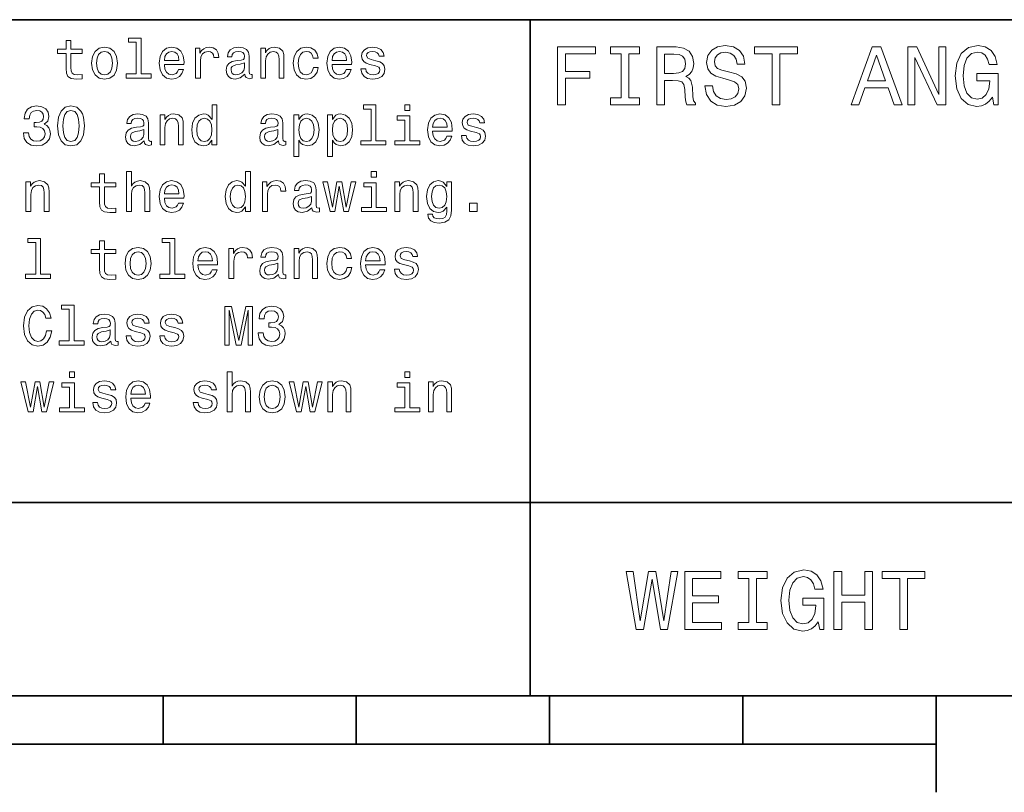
# Model space of a CAD drawing. Extents: x 0 to 420, y 0 to 297.
# Tile 13 of 30: x 263 to 314, y 5 to 45. Entities that reach past the tile are written whole.
import ezdxf

# ---------------------------------------------------------------- set-up
doc = ezdxf.new("R2010")
doc.units = 0

msp = doc.modelspace()

# ---------------------------------------------------------------- linework, layer by layer
at = {"color": 7, "lineweight": 35}
for p, q in [((220, 45), (410, 45)), ((289, 10), (289, 45)), ((220, 20), (410, 20)), ((10, 10), (410, 10)), ((220, 10), (410, 10)), ((270, 10), (270, 7.5)), ((280, 10), (280, 7.5)), ((290, 10), (290, 7.5)), ((300, 10), (300, 7.5)), ((310, 10), (310, 5)), ((110, 7.5), (310, 7.5))]:
    msp.add_line(p, q, dxfattribs=at)
at = {"color": 7, "lineweight": 13}
for points in [[(264.982727, 43.254322), (264.982727, 42.479107), (265, 42.228386), (265.080688, 42.055477), (265.242065, 41.954613), (265.515869, 41.920029), (265.815582, 41.934441), (265.815582, 42.153458), (265.596558, 42.136169), (265.397705, 42.159222), (265.291077, 42.23127), (265.244965, 42.352306), (265.236328, 42.522335), (265.236328, 43.254322), (265.815582, 43.254322), (265.815582, 43.470463), (265.236328, 43.470463), (265.236328, 43.922913), (264.982727, 43.922913), (264.982727, 43.470463), (264.544678, 43.470463), (264.544678, 43.254322)], [(268.61673, 43.830692), (268.61673, 42.188042), (268.095093, 42.188042), (268.095093, 41.974785), (269.389069, 41.974785), (269.389069, 42.188042), (268.870331, 42.188042), (268.870331, 44.043949), (268.219025, 44.043949), (268.219025, 43.830692)], [(266.302612, 42.74712), (266.348694, 42.395535), (266.481262, 42.136169), (266.69165, 41.974785), (266.97406, 41.920029), (267.253601, 41.974785), (267.463989, 42.133286), (267.596558, 42.392651), (267.645538, 42.74712), (267.596558, 43.098705), (267.463989, 43.36095), (267.253601, 43.519455), (266.97406, 43.577091), (266.69165, 43.519455), (266.481262, 43.35807), (266.348694, 43.098705)], [(266.561951, 42.75), (266.587891, 43.009369), (266.668579, 43.196686), (266.798279, 43.311962), (266.97406, 43.352306), (267.146973, 43.311962), (267.276672, 43.19957), (267.357361, 43.009369), (267.386169, 42.75), (267.357361, 42.487755), (267.276672, 42.29755), (267.146973, 42.182278), (266.97406, 42.144814), (266.798279, 42.182278), (266.668579, 42.29755), (266.587891, 42.487755)], [(270.069183, 42.675072), (271.083588, 42.675072), (271.086456, 42.793228), (271.040344, 43.124641), (270.913544, 43.372478), (270.711823, 43.522335), (270.443817, 43.577091), (270.18158, 43.519455), (269.979828, 43.35807), (269.850159, 43.095821), (269.804047, 42.75), (269.84726, 42.395535), (269.976959, 42.136169), (270.175812, 41.974785), (270.435181, 41.920029), (270.659943, 41.957493), (270.844391, 42.055477), (270.979828, 42.211098), (271.057648, 42.418591), (270.806915, 42.418591), (270.755066, 42.303314), (270.680115, 42.216858), (270.466858, 42.147694), (270.302612, 42.179398), (270.17868, 42.280262), (270.097992, 42.444527), (270.069183, 42.666428)], [(270.069183, 42.888329), (270.100861, 43.087177), (270.17868, 43.23415), (270.296844, 43.323486), (270.452454, 43.355186), (270.605194, 43.323486), (270.723358, 43.23415), (270.79541, 43.087177), (270.82135, 42.888329)], [(271.677246, 41.974785), (271.930847, 41.974785), (271.930847, 42.859512), (271.956787, 43.072769), (272.034607, 43.225506), (272.161377, 43.317726), (272.331421, 43.349426), (272.458221, 43.32925), (272.553314, 43.271614), (272.610962, 43.173634), (272.631134, 43.041069), (272.887634, 43.041069), (272.853027, 43.274498), (272.757935, 43.441643), (272.599426, 43.542507), (272.383301, 43.577091), (272.236328, 43.554035), (272.109528, 43.496399), (271.997131, 43.398415), (271.907776, 43.26585), (271.907776, 43.522335), (271.677246, 43.522335)], [(274.236328, 42.176514), (274.236328, 42.16787), (274.250732, 42.069885), (274.293945, 42.000721), (274.475525, 41.945965), (274.61673, 41.969021), (274.61673, 42.164986), (274.556213, 42.156342), (274.475525, 42.193806), (274.461121, 42.309078), (274.461121, 43.110233), (274.426514, 43.314842), (274.325653, 43.458935), (274.149872, 43.545391), (273.902039, 43.577091), (273.659943, 43.542507), (273.481262, 43.444527), (273.368896, 43.291786), (273.331421, 43.090057), (273.331421, 43.072769), (273.559082, 43.072769), (273.579254, 43.193806), (273.64267, 43.280262), (273.746399, 43.332134), (273.893372, 43.352306), (274.034607, 43.337898), (274.135468, 43.29467), (274.195984, 43.219742), (274.216156, 43.115993), (274.20462, 42.994957), (274.158508, 42.934441), (274.043243, 42.905621), (273.827087, 42.882565), (273.579254, 42.830692), (273.403473, 42.738472), (273.299713, 42.594383), (273.268005, 42.381126), (273.296844, 42.190922), (273.386169, 42.049713), (273.530273, 41.960377), (273.729126, 41.928677), (273.997131, 41.989193)], [(275.05188, 41.974785), (275.305481, 41.974785), (275.305481, 42.868156), (275.331421, 43.072769), (275.415009, 43.222622), (275.544678, 43.314842), (275.71759, 43.349426), (275.855927, 43.320606), (275.942383, 43.242798), (275.985596, 43.113113), (276, 42.940201), (276, 41.974785), (276.253601, 41.974785), (276.253601, 42.992077), (276.242096, 43.196686), (276.190216, 43.366714), (276.020172, 43.522335), (275.755066, 43.577091), (275.608093, 43.556919), (275.484161, 43.502163), (275.377533, 43.409943), (275.293945, 43.286022), (275.293945, 43.522335), (275.05188, 43.522335)], [(277.772339, 43.009369), (278.023071, 43.009369), (277.971191, 43.239914), (277.84729, 43.421471), (277.654175, 43.533863), (277.403473, 43.577091), (277.126801, 43.519455), (276.916443, 43.35807), (276.783875, 43.095821), (276.737762, 42.744236), (276.781006, 42.395535), (276.910675, 42.136169), (277.115295, 41.974785), (277.394836, 41.920029), (277.64267, 41.963257), (277.835754, 42.084293), (277.968323, 42.274498), (278.02594, 42.528099), (277.783875, 42.528099), (277.740662, 42.366714), (277.659943, 42.245678), (277.544678, 42.17075), (277.403473, 42.147694), (277.227661, 42.185158), (277.100891, 42.300434), (277.023071, 42.487755), (276.997131, 42.752884), (277.023071, 43.012249), (277.10376, 43.19957), (277.233429, 43.314842), (277.403473, 43.355186), (277.553314, 43.32925), (277.66571, 43.26297), (277.740662, 43.153458)], [(278.74353, 42.675072), (279.757935, 42.675072), (279.760803, 42.793228), (279.714722, 43.124641), (279.587921, 43.372478), (279.386169, 43.522335), (279.118164, 43.577091), (278.855927, 43.519455), (278.654175, 43.35807), (278.524506, 43.095821), (278.478394, 42.75), (278.521637, 42.395535), (278.651306, 42.136169), (278.850159, 41.974785), (279.109528, 41.920029), (279.33429, 41.957493), (279.518738, 42.055477), (279.654175, 42.211098), (279.731995, 42.418591), (279.481293, 42.418591), (279.429413, 42.303314), (279.354492, 42.216858), (279.141235, 42.147694), (278.976959, 42.179398), (278.853027, 42.280262), (278.772339, 42.444527), (278.74353, 42.666428)], [(278.74353, 42.888329), (278.775238, 43.087177), (278.853027, 43.23415), (278.971191, 43.323486), (279.126801, 43.355186), (279.279541, 43.323486), (279.397705, 43.23415), (279.469757, 43.087177), (279.495697, 42.888329)], [(281.014435, 42.876801), (280.76947, 42.934441), (280.587921, 43.000721), (280.527405, 43.136169), (280.544678, 43.23127), (280.605194, 43.300434), (280.703186, 43.343662), (280.844391, 43.36095), (280.979828, 43.343662), (281.086456, 43.291786), (281.15564, 43.213978), (281.184448, 43.110233), (281.432281, 43.110233), (281.432281, 43.115993), (281.389069, 43.303314), (281.270905, 43.450291), (281.086456, 43.542507), (280.844391, 43.577091), (280.599426, 43.542507), (280.420776, 43.447407), (280.30838, 43.306198), (280.273804, 43.127522), (280.299713, 42.954613), (280.380432, 42.833576), (280.51297, 42.74712), (280.706055, 42.6866), (280.988495, 42.617435), (281.161407, 42.545391), (281.20752, 42.487755), (281.224792, 42.401299), (281.198853, 42.29467), (281.1297, 42.213978), (281.017303, 42.162106), (280.867432, 42.144814), (280.708954, 42.162106), (280.593689, 42.222622), (280.515869, 42.320606), (280.484161, 42.456055), (280.239197, 42.456055), (280.279541, 42.225506), (280.397705, 42.058357), (280.585022, 41.957493), (280.844391, 41.920029), (281.115295, 41.957493), (281.314148, 42.058357), (281.435181, 42.219742), (281.478394, 42.430115), (281.446686, 42.611671), (281.357361, 42.735592), (281.210388, 42.816284)], [(290.414978, 40.587173), (290.817017, 40.587173), (290.817017, 41.966137), (292.079254, 41.966137), (292.079254, 42.324924), (290.817017, 42.324924), (290.817017, 43.22406), (292.368866, 43.22406), (292.368866, 43.587173), (290.414978, 43.587173)], [(293.70462, 40.950287), (293.151306, 40.950287), (293.151306, 40.587173), (294.655609, 40.587173), (294.655609, 40.950287), (294.102295, 40.950287), (294.102295, 43.22406), (294.655609, 43.22406), (294.655609, 43.587173), (293.151306, 43.587173), (293.151306, 43.22406), (293.70462, 43.22406)], [(295.541779, 40.587173), (295.943817, 40.587173), (295.943817, 41.853745), (296.354462, 41.853745), (296.657074, 41.840775), (296.84726, 41.780258), (296.951019, 41.637608), (296.994232, 41.382561), (297.015839, 40.993515), (297.041779, 40.738472), (297.093658, 40.587173), (297.547546, 40.587173), (297.547546, 40.669308), (297.44812, 40.790344), (297.413544, 41.015129), (297.383301, 41.499279), (297.309784, 41.858067), (297.210388, 41.970459), (297.054749, 42.052593), (297.227661, 42.16066), (297.348694, 42.311958), (297.426514, 42.502159), (297.452454, 42.731266), (297.391937, 43.094379), (297.219025, 43.366714), (296.933716, 43.530979), (296.544678, 43.587173), (295.541779, 43.587173)], [(298.425079, 41.577087), (298.031708, 41.577087), (298.118164, 41.118874), (298.33429, 40.781696), (298.667145, 40.578529), (299.11673, 40.505039), (299.561951, 40.574203), (299.894806, 40.764408), (300.106628, 41.062679), (300.184448, 41.456051), (300.119598, 41.810516), (299.938049, 42.039623), (299.644104, 42.190922), (299.250732, 42.30331), (298.913544, 42.385445), (298.693085, 42.480545), (298.567719, 42.618874), (298.528809, 42.835011), (298.567719, 43.029537), (298.680115, 43.17651), (298.853027, 43.275936), (299.09079, 43.310516), (299.332855, 43.267288), (299.523071, 43.150574), (299.648407, 42.956051), (299.708923, 42.69236), (300.102295, 42.69236), (300.102295, 42.701008), (300.033142, 43.107346), (299.829987, 43.409939), (299.510101, 43.600143), (299.07782, 43.664982), (298.688751, 43.600143), (298.386169, 43.418587), (298.19165, 43.137608), (298.122467, 42.774494), (298.17868, 42.450287), (298.342926, 42.229824), (298.602295, 42.082851), (298.956787, 41.970459), (299.306915, 41.871037), (299.570618, 41.775936), (299.73056, 41.637608), (299.786743, 41.412823), (299.734863, 41.183716), (299.600861, 41.010803), (299.397705, 40.902737), (299.134003, 40.868153), (298.840057, 40.915703), (298.615265, 41.054031), (298.472626, 41.278816)], [(301.511536, 40.587173), (301.90921, 40.587173), (301.90921, 43.22406), (302.817017, 43.22406), (302.817017, 43.587173), (300.599426, 43.587173), (300.599426, 43.22406), (301.511536, 43.22406)], [(305.600861, 40.587173), (305.998566, 40.587173), (306.314117, 41.469017), (307.511536, 41.469017), (307.827087, 40.587173), (308.233429, 40.587173), (307.135437, 43.591496), (306.694519, 43.591496)], [(308.531708, 40.587173), (308.890503, 40.587173), (308.890503, 43.046829), (310.040344, 40.587173), (310.502869, 40.587173), (310.502869, 43.587173), (310.139771, 43.587173), (310.139771, 41.127518), (309.002869, 43.587173), (308.531708, 43.587173)], [(312.910675, 40.989189), (312.984161, 40.587173), (313.200287, 40.587173), (313.200287, 42.20821), (312.106628, 42.20821), (312.106628, 41.840775), (312.780975, 41.840775), (312.780975, 41.814838), (312.729095, 41.417145), (312.59079, 41.123196), (312.378967, 40.937317), (312.115265, 40.876801), (311.82132, 40.954609), (311.592224, 41.188038), (311.445251, 41.572765), (311.393372, 42.100143), (311.440918, 42.623196), (311.587891, 43.007923), (311.82132, 43.241352), (312.136902, 43.323486), (312.353027, 43.280258), (312.530273, 43.159218), (312.659943, 42.956051), (312.733429, 42.683716), (313.161377, 42.683716), (313.048981, 43.098701), (312.837189, 43.409939), (312.53891, 43.600143), (312.162842, 43.669308), (311.670044, 43.561237), (311.298279, 43.245674), (311.060516, 42.748558), (310.978394, 42.087173), (311.060516, 41.421467), (311.298279, 40.924351), (311.648407, 40.608788), (312.089325, 40.505039), (312.335724, 40.539623), (312.556213, 40.62608), (312.746399, 40.777374)], [(296.432281, 43.219738), (296.695953, 43.193802), (296.881836, 43.111668), (296.998566, 42.960373), (297.037476, 42.722622), (296.994232, 42.471901), (296.877533, 42.320602), (296.67868, 42.242794), (296.406342, 42.22118), (295.943817, 42.22118), (295.943817, 43.219738)], [(306.452454, 41.836452), (306.914978, 43.159218), (307.377533, 41.836452)], [(274.20752, 42.516571), (274.172913, 42.366714), (274.080688, 42.251442), (273.942383, 42.176514), (273.772339, 42.150578), (273.662842, 42.164986), (273.585022, 42.211098), (273.536041, 42.291786), (273.521637, 42.404179), (273.533142, 42.505043), (273.579254, 42.577091), (273.763702, 42.657784), (273.997131, 42.692364), (274.20752, 42.761528)], [(262.778107, 39.147697), (262.778107, 39.127525), (262.824219, 38.850868), (262.959656, 38.643375), (263.172913, 38.510811), (263.455322, 38.461819), (263.755066, 38.510811), (263.979828, 38.637611), (264.123932, 38.83934), (264.175812, 39.098705), (264.15274, 39.268734), (264.089355, 39.407063), (263.985596, 39.513691), (263.84726, 39.591499), (264.034576, 39.74712), (264.100861, 39.994961), (264.057648, 40.219742), (263.933716, 40.389771), (263.731995, 40.496399), (263.455322, 40.533863), (263.195984, 40.487755), (262.997131, 40.360954), (262.867432, 40.159225), (262.824219, 39.891212), (262.824219, 39.87104), (263.080688, 39.87104), (263.10376, 40.055477), (263.17868, 40.188042), (263.299713, 40.268734), (263.469757, 40.297554), (263.619598, 40.274498), (263.729126, 40.213978), (263.79541, 40.115997), (263.82132, 39.983433), (263.79541, 39.84222), (263.726227, 39.74712), (263.605194, 39.689484), (263.440918, 39.672192), (263.328552, 39.675076), (263.328552, 39.447411), (263.469757, 39.453171), (263.651306, 39.427235), (263.786743, 39.35807), (263.867432, 39.245678), (263.896271, 39.098705), (263.864563, 38.931561), (263.780975, 38.80764), (263.648438, 38.729828), (263.472626, 38.703892), (263.291077, 38.732712), (263.158508, 38.819168), (263.074951, 38.957497), (263.043243, 39.147697)], [(264.544678, 39.496399), (264.587891, 39.043949), (264.723358, 38.721184), (264.939484, 38.525219), (265.239197, 38.461819), (265.536041, 38.525219), (265.752167, 38.721184), (265.884735, 39.043949), (265.930847, 39.496399), (265.884735, 39.945969), (265.829987, 40.124641), (265.752167, 40.271618), (265.536041, 40.467583), (265.239197, 40.533863), (264.939484, 40.467583), (264.723358, 40.268734), (264.587891, 39.945969)], [(264.82132, 39.496399), (264.844391, 39.845104), (264.916443, 40.095825), (265.046112, 40.242798), (265.239197, 40.29467), (265.429413, 40.242798), (265.559082, 40.095825), (265.631134, 39.845104), (265.654175, 39.496399), (265.631134, 39.144814), (265.559082, 38.894096), (265.429413, 38.74712), (265.239197, 38.698128), (265.046112, 38.74712), (264.916443, 38.894096), (264.844391, 39.144814)], [(272.533142, 38.758648), (272.533142, 38.519455), (272.786743, 38.519455), (272.786743, 40.588619), (272.536041, 40.588619), (272.536041, 39.830692), (272.342957, 40.049713), (272.224792, 40.101589), (272.089355, 40.121761), (271.844391, 40.064125), (271.654175, 39.90274), (271.530273, 39.643375), (271.48703, 39.29467), (271.530273, 38.945969), (271.654175, 38.68372), (271.844391, 38.519455), (272.089355, 38.464699), (272.224792, 38.484875), (272.345825, 38.536747)], [(280.760803, 40.375362), (280.760803, 38.732712), (280.239197, 38.732712), (280.239197, 38.519455), (281.533142, 38.519455), (281.533142, 38.732712), (281.014435, 38.732712), (281.014435, 40.588619), (280.363129, 40.588619), (280.363129, 40.375362)], [(282.775238, 40.588619), (282.507202, 40.588619), (282.507202, 40.300434), (282.775238, 40.300434)], [(269.031708, 38.721184), (269.031708, 38.71254), (269.046112, 38.614555), (269.089355, 38.545391), (269.270905, 38.490635), (269.412109, 38.513691), (269.412109, 38.709656), (269.351593, 38.701012), (269.270905, 38.738476), (269.2565, 38.853748), (269.2565, 39.654903), (269.221924, 39.859512), (269.121033, 40.003605), (268.945251, 40.090061), (268.697418, 40.121761), (268.455353, 40.087177), (268.276672, 39.989197), (268.164276, 39.836456), (268.126801, 39.634727), (268.126801, 39.617439), (268.354492, 39.617439), (268.374634, 39.738476), (268.438049, 39.824932), (268.541809, 39.876804), (268.688782, 39.896976), (268.829987, 39.882568), (268.930847, 39.83934), (268.991364, 39.764412), (269.011536, 39.660664), (269, 39.539627), (268.953888, 39.479111), (268.838623, 39.450291), (268.622498, 39.427235), (268.374634, 39.375362), (268.198853, 39.283142), (268.095093, 39.139053), (268.063416, 38.925797), (268.092224, 38.735592), (268.18158, 38.594383), (268.325653, 38.505047), (268.524506, 38.473347), (268.792511, 38.533863)], [(269.84726, 38.519455), (270.100861, 38.519455), (270.100861, 39.412827), (270.126801, 39.617439), (270.210388, 39.767292), (270.340057, 39.859512), (270.51297, 39.894096), (270.651306, 39.865276), (270.737762, 39.787468), (270.781006, 39.657784), (270.79541, 39.484871), (270.79541, 38.519455), (271.049011, 38.519455), (271.049011, 39.536747), (271.037476, 39.741356), (270.985596, 39.911385), (270.815582, 40.067005), (270.550446, 40.121761), (270.403473, 40.101589), (270.279541, 40.046833), (270.172913, 39.954613), (270.089355, 39.830692), (270.089355, 40.067005), (269.84726, 40.067005)], [(272.132568, 39.894096), (272.299713, 39.853748), (272.426514, 39.741356), (272.501465, 39.554039), (272.530273, 39.29467), (272.501465, 39.032425), (272.426514, 38.845104), (272.299713, 38.729828), (272.132568, 38.692364), (271.97406, 38.729828), (271.853027, 38.845104), (271.772339, 39.035305), (271.746399, 39.29467), (271.772339, 39.551155), (271.853027, 39.738476), (271.97406, 39.853748)], [(275.971191, 38.721184), (275.971191, 38.71254), (275.985596, 38.614555), (276.028839, 38.545391), (276.210388, 38.490635), (276.351593, 38.513691), (276.351593, 38.709656), (276.291077, 38.701012), (276.210388, 38.738476), (276.195984, 38.853748), (276.195984, 39.654903), (276.161377, 39.859512), (276.060516, 40.003605), (275.884735, 40.090061), (275.636902, 40.121761), (275.394836, 40.087177), (275.216156, 39.989197), (275.10376, 39.836456), (275.066284, 39.634727), (275.066284, 39.617439), (275.293945, 39.617439), (275.314148, 39.738476), (275.377533, 39.824932), (275.481262, 39.876804), (275.628265, 39.896976), (275.76947, 39.882568), (275.870331, 39.83934), (275.930847, 39.764412), (275.951019, 39.660664), (275.939484, 39.539627), (275.893372, 39.479111), (275.778107, 39.450291), (275.561981, 39.427235), (275.314148, 39.375362), (275.138336, 39.283142), (275.034607, 39.139053), (275.002899, 38.925797), (275.031708, 38.735592), (275.121033, 38.594383), (275.265137, 38.505047), (275.463989, 38.473347), (275.731995, 38.533863)], [(277.02594, 39.827812), (277.02594, 40.067005), (276.772339, 40.067005), (276.772339, 37.920033), (277.02594, 37.920033), (277.02594, 38.755768), (277.115295, 38.620319), (277.216156, 38.530983), (277.469757, 38.464699), (277.711823, 38.519455), (277.902039, 38.68372), (278.02594, 38.943085), (278.072052, 39.29467), (278.02594, 39.643375), (277.902039, 39.90274), (277.711823, 40.064125), (277.469757, 40.121761), (277.331421, 40.104469), (277.213257, 40.049713), (277.112396, 39.957497)], [(277.426514, 38.692364), (277.2565, 38.729828), (277.132568, 38.845104), (277.054779, 39.032425), (277.028839, 39.29467), (277.054779, 39.554039), (277.132568, 39.741356), (277.2565, 39.853748), (277.426514, 39.894096), (277.582153, 39.853748), (277.706055, 39.738476), (277.783875, 39.551155), (277.812683, 39.29467), (277.783875, 39.035305), (277.706055, 38.845104), (277.582153, 38.729828)], [(278.760803, 39.827812), (278.760803, 40.067005), (278.507202, 40.067005), (278.507202, 37.920033), (278.760803, 37.920033), (278.760803, 38.755768), (278.850159, 38.620319), (278.951019, 38.530983), (279.20462, 38.464699), (279.446686, 38.519455), (279.636902, 38.68372), (279.760803, 38.943085), (279.806915, 39.29467), (279.760803, 39.643375), (279.636902, 39.90274), (279.446686, 40.064125), (279.20462, 40.121761), (279.066284, 40.104469), (278.948151, 40.049713), (278.84729, 39.957497)], [(279.161407, 38.692364), (278.991364, 38.729828), (278.867432, 38.845104), (278.789642, 39.032425), (278.763702, 39.29467), (278.789642, 39.554039), (278.867432, 39.741356), (278.991364, 39.853748), (279.161407, 39.894096), (279.317017, 39.853748), (279.440918, 39.738476), (279.518738, 39.551155), (279.547546, 39.29467), (279.518738, 39.035305), (279.440918, 38.845104), (279.317017, 38.729828)], [(282.766571, 38.732712), (282.766571, 40.015133), (282.115295, 40.015133), (282.115295, 39.798992), (282.51297, 39.798992), (282.51297, 38.732712), (281.994263, 38.732712), (281.994263, 38.519455), (283.291077, 38.519455), (283.291077, 38.732712)], [(283.948151, 39.219742), (284.962555, 39.219742), (284.965424, 39.337898), (284.919312, 39.669312), (284.792511, 39.917149), (284.59079, 40.067005), (284.322784, 40.121761), (284.060547, 40.064125), (283.858795, 39.90274), (283.729126, 39.640491), (283.683014, 39.29467), (283.726227, 38.940205), (283.855927, 38.68084), (284.054779, 38.519455), (284.314148, 38.464699), (284.53891, 38.502163), (284.723358, 38.600147), (284.858795, 38.755768), (284.936615, 38.963261), (284.685883, 38.963261), (284.634033, 38.847984), (284.559082, 38.761528), (284.345825, 38.692364), (284.18158, 38.724068), (284.057648, 38.824932), (283.976959, 38.989197), (283.948151, 39.211098)], [(283.948151, 39.432999), (283.979828, 39.631847), (284.057648, 39.77882), (284.175812, 39.868156), (284.331421, 39.899857), (284.484161, 39.868156), (284.602325, 39.77882), (284.674377, 39.631847), (284.700317, 39.432999)], [(286.219025, 39.421471), (285.97406, 39.479111), (285.792511, 39.545391), (285.731995, 39.68084), (285.749298, 39.77594), (285.809814, 39.845104), (285.907806, 39.888332), (286.049011, 39.905621), (286.184448, 39.888332), (286.291077, 39.836456), (286.360229, 39.758648), (286.389069, 39.654903), (286.636902, 39.654903), (286.636902, 39.660664), (286.593689, 39.847984), (286.475525, 39.994961), (286.291077, 40.087177), (286.049011, 40.121761), (285.804047, 40.087177), (285.625366, 39.992077), (285.513, 39.850868), (285.478394, 39.672192), (285.504333, 39.499283), (285.585022, 39.378246), (285.71759, 39.29179), (285.910675, 39.23127), (286.193115, 39.162106), (286.365997, 39.090061), (286.412109, 39.032425), (286.429413, 38.945969), (286.403473, 38.83934), (286.33429, 38.758648), (286.221924, 38.706776), (286.072052, 38.689484), (285.913574, 38.706776), (285.798279, 38.767292), (285.720459, 38.865276), (285.688782, 39.000725), (285.443817, 39.000725), (285.484161, 38.770176), (285.602325, 38.603027), (285.789642, 38.502163), (286.049011, 38.464699), (286.319885, 38.502163), (286.518738, 38.603027), (286.639771, 38.764412), (286.683014, 38.974785), (286.651306, 39.156342), (286.561981, 39.280262), (286.415009, 39.360954)], [(269.002899, 39.061241), (268.968323, 38.911385), (268.876099, 38.796112), (268.737762, 38.721184), (268.567719, 38.695248), (268.458221, 38.709656), (268.380402, 38.755768), (268.331421, 38.836456), (268.317017, 38.948849), (268.328552, 39.049713), (268.374634, 39.121761), (268.559082, 39.202454), (268.792511, 39.237034), (269.002899, 39.306198)], [(275.942383, 39.061241), (275.907776, 38.911385), (275.815582, 38.796112), (275.677246, 38.721184), (275.507202, 38.695248), (275.397705, 38.709656), (275.319885, 38.755768), (275.270905, 38.836456), (275.2565, 38.948849), (275.268005, 39.049713), (275.314148, 39.121761), (275.498566, 39.202454), (275.731995, 39.237034), (275.942383, 39.306198)], [(266.71759, 36.343658), (266.71759, 35.568443), (266.734863, 35.317722), (266.815582, 35.144814), (266.976959, 35.043949), (267.250732, 35.009365), (267.550446, 35.023777), (267.550446, 35.242794), (267.331421, 35.225506), (267.132568, 35.248558), (267.02594, 35.320606), (266.979828, 35.441643), (266.971191, 35.611671), (266.971191, 36.343658), (267.550446, 36.343658), (267.550446, 36.559799), (266.971191, 36.559799), (266.971191, 37.012249), (266.71759, 37.012249), (266.71759, 36.559799), (266.279541, 36.559799), (266.279541, 36.343658)], [(268.112396, 35.064121), (268.365997, 35.064121), (268.365997, 35.957493), (268.391937, 36.162106), (268.475525, 36.311958), (268.605194, 36.404179), (268.778107, 36.438763), (268.916443, 36.409943), (269.002899, 36.332134), (269.046112, 36.20245), (269.060516, 36.029541), (269.060516, 35.064121), (269.314117, 35.064121), (269.314117, 36.081413), (269.302612, 36.286022), (269.250732, 36.456051), (269.080688, 36.611671), (268.815582, 36.666428), (268.671478, 36.646255), (268.547546, 36.591499), (268.443817, 36.505043), (268.365997, 36.386887), (268.365997, 37.133286), (268.112396, 37.133286)], [(274.268005, 35.303314), (274.268005, 35.064121), (274.521637, 35.064121), (274.521637, 37.133286), (274.270905, 37.133286), (274.270905, 36.375359), (274.07782, 36.594379), (273.959656, 36.646255), (273.824219, 36.666428), (273.579254, 36.608791), (273.389069, 36.447407), (273.265137, 36.188042), (273.221924, 35.839336), (273.265137, 35.490635), (273.389069, 35.228386), (273.579254, 35.064121), (273.824219, 35.009365), (273.959656, 35.029541), (274.080688, 35.081413)], [(281.040344, 37.133286), (280.772339, 37.133286), (280.772339, 36.8451), (281.040344, 36.8451)], [(262.907776, 35.064121), (263.161377, 35.064121), (263.161377, 35.957493), (263.187317, 36.162106), (263.270905, 36.311958), (263.400574, 36.404179), (263.573486, 36.438763), (263.711823, 36.409943), (263.798279, 36.332134), (263.841492, 36.20245), (263.855927, 36.029541), (263.855927, 35.064121), (264.109528, 35.064121), (264.109528, 36.081413), (264.097992, 36.286022), (264.046112, 36.456051), (263.876099, 36.611671), (263.610962, 36.666428), (263.463989, 36.646255), (263.340057, 36.591499), (263.233429, 36.499279), (263.149872, 36.375359), (263.149872, 36.611671), (262.907776, 36.611671)], [(270.069183, 35.764408), (271.083588, 35.764408), (271.086456, 35.882565), (271.040344, 36.213978), (270.913544, 36.461815), (270.711823, 36.611671), (270.443817, 36.666428), (270.18158, 36.608791), (269.979828, 36.447407), (269.850159, 36.185158), (269.804047, 35.839336), (269.84726, 35.484871), (269.976959, 35.225506), (270.175812, 35.064121), (270.435181, 35.009365), (270.659943, 35.046829), (270.844391, 35.144814), (270.979828, 35.300434), (271.057648, 35.507927), (270.806915, 35.507927), (270.755066, 35.392651), (270.680115, 35.306194), (270.466858, 35.23703), (270.302612, 35.268734), (270.17868, 35.369598), (270.097992, 35.533863), (270.069183, 35.755764)], [(270.069183, 35.977665), (270.100861, 36.176514), (270.17868, 36.323486), (270.296844, 36.412823), (270.452454, 36.444523), (270.605194, 36.412823), (270.723358, 36.323486), (270.79541, 36.176514), (270.82135, 35.977665)], [(273.867432, 36.438763), (274.034607, 36.398415), (274.161377, 36.286022), (274.236328, 36.098701), (274.265137, 35.839336), (274.236328, 35.577091), (274.161377, 35.389771), (274.034607, 35.274494), (273.867432, 35.23703), (273.708954, 35.274494), (273.587891, 35.389771), (273.507202, 35.579971), (273.481262, 35.839336), (273.507202, 36.095821), (273.587891, 36.283142), (273.708954, 36.398415)], [(275.146973, 35.064121), (275.400574, 35.064121), (275.400574, 35.948849), (275.426514, 36.162106), (275.504333, 36.314842), (275.631134, 36.407063), (275.801147, 36.438763), (275.927979, 36.418587), (276.023071, 36.36095), (276.080688, 36.26297), (276.100891, 36.130405), (276.357361, 36.130405), (276.322784, 36.363834), (276.227661, 36.530979), (276.069183, 36.631844), (275.853027, 36.666428), (275.706055, 36.643372), (275.579254, 36.585735), (275.466858, 36.487751), (275.377533, 36.355186), (275.377533, 36.611671), (275.146973, 36.611671)], [(277.706055, 35.26585), (277.706055, 35.257206), (277.720459, 35.159222), (277.763702, 35.090057), (277.945251, 35.035301), (278.086456, 35.058357), (278.086456, 35.254322), (278.02594, 35.245678), (277.945251, 35.283142), (277.930847, 35.398415), (277.930847, 36.19957), (277.896271, 36.404179), (277.79541, 36.548271), (277.619598, 36.634727), (277.371765, 36.666428), (277.1297, 36.631844), (276.951019, 36.533863), (276.838623, 36.381123), (276.801147, 36.179394), (276.801147, 36.162106), (277.028839, 36.162106), (277.049011, 36.283142), (277.112396, 36.369598), (277.216156, 36.421471), (277.363129, 36.441643), (277.504333, 36.427235), (277.605194, 36.384007), (277.66571, 36.309078), (277.685883, 36.20533), (277.674377, 36.084293), (277.628265, 36.023777), (277.51297, 35.994957), (277.296844, 35.971901), (277.049011, 35.920029), (276.873199, 35.827808), (276.76947, 35.68372), (276.737762, 35.470463), (276.766571, 35.280258), (276.855927, 35.13905), (277, 35.049713), (277.198853, 35.018013), (277.466858, 35.078529)], [(278.887634, 35.064121), (279.118164, 36.378242), (279.348724, 35.064121), (279.59079, 35.064121), (279.971191, 36.611671), (279.726227, 36.611671), (279.469757, 35.29755), (279.242096, 36.611671), (278.991364, 36.611671), (278.763702, 35.29755), (278.507202, 36.611671), (278.265137, 36.611671), (278.645538, 35.064121)], [(281.031708, 35.277378), (281.031708, 36.559799), (280.380432, 36.559799), (280.380432, 36.343658), (280.778107, 36.343658), (280.778107, 35.277378), (280.259369, 35.277378), (280.259369, 35.064121), (281.556213, 35.064121), (281.556213, 35.277378)], [(281.991364, 35.064121), (282.244965, 35.064121), (282.244965, 35.957493), (282.270905, 36.162106), (282.354492, 36.311958), (282.484161, 36.404179), (282.657074, 36.438763), (282.79541, 36.409943), (282.881866, 36.332134), (282.925079, 36.20245), (282.939484, 36.029541), (282.939484, 35.064121), (283.193085, 35.064121), (283.193085, 36.081413), (283.18158, 36.286022), (283.1297, 36.456051), (282.959656, 36.611671), (282.69455, 36.666428), (282.547546, 36.646255), (282.423645, 36.591499), (282.317017, 36.499279), (282.233459, 36.375359), (282.233459, 36.611671), (281.991364, 36.611671)], [(284.930847, 35.133286), (284.930847, 36.611671), (284.688782, 36.611671), (284.688782, 36.36095), (284.489929, 36.588615), (284.368896, 36.646255), (284.233459, 36.666428), (283.988495, 36.608791), (283.798279, 36.447407), (283.674377, 36.188042), (283.631134, 35.839336), (283.674377, 35.487751), (283.798279, 35.228386), (283.988495, 35.064121), (284.233459, 35.009365), (284.371765, 35.029541), (284.487061, 35.081413), (284.688782, 35.300434), (284.688782, 35.081413), (284.66571, 34.908501), (284.602325, 34.784584), (284.481293, 34.712536), (284.299713, 34.6866), (284.141235, 34.703892), (284.028839, 34.74712), (283.962555, 34.822048), (283.942383, 34.922913), (283.697418, 34.922913), (283.697418, 34.911385), (283.734894, 34.726944), (283.850159, 34.588615), (284.034607, 34.499279), (284.285309, 34.467579), (284.585022, 34.510807), (284.783875, 34.631844), (284.896271, 34.84222)], [(283.893372, 35.839336), (283.919312, 36.095821), (283.997131, 36.286022), (284.118164, 36.398415), (284.279541, 36.438763), (284.449585, 36.398415), (284.576385, 36.286022), (284.654205, 36.095821), (284.683014, 35.839336), (284.654205, 35.577091), (284.576385, 35.389771), (284.449585, 35.274494), (284.279541, 35.23703), (284.118164, 35.274494), (283.997131, 35.389771), (283.919312, 35.579971)], [(277.677246, 35.605907), (277.64267, 35.456051), (277.550446, 35.340778), (277.412109, 35.26585), (277.242096, 35.239914), (277.132568, 35.254322), (277.054779, 35.300434), (277.005768, 35.381123), (276.991364, 35.493515), (277.002899, 35.594379), (277.049011, 35.666428), (277.233429, 35.74712), (277.466858, 35.7817), (277.677246, 35.850864)], [(285.858795, 35.064121), (286.2565, 35.064121), (286.2565, 35.493515), (285.858795, 35.493515)], [(263.412109, 33.464699), (263.412109, 31.822048), (262.890503, 31.822048), (262.890503, 31.608791), (264.184448, 31.608791), (264.184448, 31.822048), (263.66571, 31.822048), (263.66571, 33.677956), (263.014404, 33.677956), (263.014404, 33.464699)], [(270.351593, 33.464699), (270.351593, 31.822048), (269.829987, 31.822048), (269.829987, 31.608791), (271.123932, 31.608791), (271.123932, 31.822048), (270.605194, 31.822048), (270.605194, 33.677956), (269.953888, 33.677956), (269.953888, 33.464699)], [(266.71759, 32.888329), (266.71759, 32.113113), (266.734863, 31.862394), (266.815582, 31.689484), (266.976959, 31.588619), (267.250732, 31.554037), (267.550446, 31.568445), (267.550446, 31.787466), (267.331421, 31.770174), (267.132568, 31.79323), (267.02594, 31.865276), (266.979828, 31.986313), (266.971191, 32.156342), (266.971191, 32.888329), (267.550446, 32.888329), (267.550446, 33.104469), (266.971191, 33.104469), (266.971191, 33.556919), (266.71759, 33.556919), (266.71759, 33.104469), (266.279541, 33.104469), (266.279541, 32.888329)], [(268.037476, 32.381126), (268.083588, 32.029541), (268.216156, 31.770174), (268.426514, 31.608791), (268.708954, 31.554037), (268.988464, 31.608791), (269.198853, 31.767292), (269.331421, 32.026657), (269.380402, 32.381126), (269.331421, 32.732712), (269.198853, 32.994957), (268.988464, 33.153461), (268.708954, 33.211098), (268.426514, 33.153461), (268.216156, 32.992077), (268.083588, 32.732712)], [(271.804047, 32.309078), (272.818451, 32.309078), (272.82135, 32.427235), (272.775238, 32.758648), (272.648438, 33.006485), (272.446686, 33.156342), (272.17868, 33.211098), (271.916443, 33.153461), (271.714722, 32.992077), (271.585022, 32.729828), (271.53891, 32.384007), (271.582153, 32.029541), (271.711823, 31.770174), (271.910675, 31.608791), (272.170044, 31.554037), (272.394836, 31.591501), (272.579254, 31.689484), (272.714722, 31.845102), (272.792511, 32.052597), (272.541809, 32.052597), (272.489929, 31.937321), (272.414978, 31.850866), (272.201752, 31.781702), (272.037476, 31.813402), (271.913544, 31.914267), (271.832855, 32.078533), (271.804047, 32.300434)], [(273.412109, 31.608791), (273.66571, 31.608791), (273.66571, 32.493519), (273.69165, 32.706776), (273.76947, 32.859512), (273.896271, 32.951733), (274.066284, 32.983433), (274.193085, 32.963257), (274.288208, 32.905621), (274.345825, 32.80764), (274.365997, 32.675076), (274.622498, 32.675076), (274.587891, 32.908504), (274.492798, 33.075649), (274.33429, 33.176514), (274.118164, 33.211098), (273.971191, 33.188042), (273.844391, 33.130405), (273.731995, 33.032421), (273.64267, 32.899857), (273.64267, 33.156342), (273.412109, 33.156342)], [(275.971191, 31.81052), (275.971191, 31.801874), (275.985596, 31.703892), (276.028839, 31.634727), (276.210388, 31.579973), (276.351593, 31.603027), (276.351593, 31.798992), (276.291077, 31.790348), (276.210388, 31.827812), (276.195984, 31.943085), (276.195984, 32.74424), (276.161377, 32.948849), (276.060516, 33.092941), (275.884735, 33.179398), (275.636902, 33.211098), (275.394836, 33.176514), (275.216156, 33.078533), (275.10376, 32.925793), (275.066284, 32.724064), (275.066284, 32.706776), (275.293945, 32.706776), (275.314148, 32.827812), (275.377533, 32.914268), (275.481262, 32.966141), (275.628265, 32.986313), (275.76947, 32.971905), (275.870331, 32.928677), (275.930847, 32.853748), (275.951019, 32.75), (275.939484, 32.628963), (275.893372, 32.568447), (275.778107, 32.539627), (275.561981, 32.516571), (275.314148, 32.464699), (275.138336, 32.372478), (275.034607, 32.22839), (275.002899, 32.015133), (275.031708, 31.82493), (275.121033, 31.68372), (275.265137, 31.594381), (275.463989, 31.562681), (275.731995, 31.623201)], [(276.786743, 31.608791), (277.040344, 31.608791), (277.040344, 32.502163), (277.066284, 32.706776), (277.149872, 32.856628), (277.279541, 32.948849), (277.452454, 32.983433), (277.59079, 32.954613), (277.677246, 32.876804), (277.720459, 32.74712), (277.734894, 32.574211), (277.734894, 31.608791), (277.988495, 31.608791), (277.988495, 32.626083), (277.976959, 32.830692), (277.925079, 33.000721), (277.755066, 33.156342), (277.489929, 33.211098), (277.342957, 33.190926), (277.219025, 33.136169), (277.112396, 33.043949), (277.028839, 32.920029), (277.028839, 33.156342), (276.786743, 33.156342)], [(279.507202, 32.643372), (279.757935, 32.643372), (279.706055, 32.87392), (279.582153, 33.055477), (279.389069, 33.16787), (279.138336, 33.211098), (278.861694, 33.153461), (278.651306, 32.992077), (278.518738, 32.729828), (278.472626, 32.378242), (278.515869, 32.029541), (278.645538, 31.770174), (278.850159, 31.608791), (279.1297, 31.554037), (279.377533, 31.597263), (279.570618, 31.718302), (279.703186, 31.908503), (279.760803, 32.162106), (279.518738, 32.162106), (279.475525, 32.000721), (279.394836, 31.879684), (279.279541, 31.804756), (279.138336, 31.781702), (278.962555, 31.819166), (278.835754, 31.934441), (278.757935, 32.121761), (278.731995, 32.38689), (278.757935, 32.646255), (278.838623, 32.833576), (278.968323, 32.948849), (279.138336, 32.989193), (279.288208, 32.963257), (279.400574, 32.896976), (279.475525, 32.787464)], [(280.478394, 32.309078), (281.492798, 32.309078), (281.495697, 32.427235), (281.449585, 32.758648), (281.322784, 33.006485), (281.121063, 33.156342), (280.853027, 33.211098), (280.59079, 33.153461), (280.389069, 32.992077), (280.259369, 32.729828), (280.213257, 32.384007), (280.2565, 32.029541), (280.386169, 31.770174), (280.585022, 31.608791), (280.844391, 31.554037), (281.069183, 31.591501), (281.253601, 31.689484), (281.389069, 31.845102), (281.466858, 32.052597), (281.216156, 32.052597), (281.164276, 31.937321), (281.089355, 31.850866), (280.876099, 31.781702), (280.711823, 31.813402), (280.587921, 31.914267), (280.507202, 32.078533), (280.478394, 32.300434)], [(282.749298, 32.510807), (282.504333, 32.568447), (282.322784, 32.634727), (282.262268, 32.770176), (282.279541, 32.865276), (282.340088, 32.934441), (282.438049, 32.977669), (282.579254, 32.994957), (282.714722, 32.977669), (282.82135, 32.925793), (282.890503, 32.847984), (282.919312, 32.74424), (283.167175, 32.74424), (283.167175, 32.75), (283.123932, 32.937321), (283.005768, 33.084297), (282.82135, 33.176514), (282.579254, 33.211098), (282.33432, 33.176514), (282.15564, 33.081413), (282.043243, 32.940205), (282.008667, 32.761528), (282.034607, 32.588619), (282.115295, 32.467583), (282.247864, 32.381126), (282.440948, 32.320606), (282.723358, 32.251442), (282.896271, 32.179398), (282.942383, 32.121761), (282.959656, 32.035305), (282.933716, 31.928677), (282.864563, 31.847984), (282.752167, 31.796112), (282.602325, 31.77882), (282.443817, 31.796112), (282.328552, 31.85663), (282.250732, 31.954613), (282.219025, 32.090061), (281.97406, 32.090061), (282.014435, 31.859512), (282.132568, 31.692366), (282.319885, 31.591501), (282.579254, 31.554037), (282.850159, 31.591501), (283.049011, 31.692366), (283.170044, 31.853748), (283.213257, 32.064121), (283.18158, 32.245678), (283.092224, 32.369598), (282.945251, 32.450291)], [(268.296844, 32.384007), (268.322784, 32.643372), (268.403473, 32.830692), (268.533142, 32.945969), (268.708954, 32.986313), (268.881836, 32.945969), (269.011536, 32.833576), (269.092224, 32.643372), (269.121033, 32.384007), (269.092224, 32.121761), (269.011536, 31.931559), (268.881836, 31.816284), (268.708954, 31.77882), (268.533142, 31.816284), (268.403473, 31.931559), (268.322784, 32.121761)], [(271.804047, 32.522335), (271.835754, 32.721184), (271.913544, 32.868156), (272.031708, 32.957493), (272.187317, 32.989193), (272.340057, 32.957493), (272.458221, 32.868156), (272.530273, 32.721184), (272.556213, 32.522335)], [(280.478394, 32.522335), (280.510101, 32.721184), (280.587921, 32.868156), (280.706055, 32.957493), (280.861694, 32.989193), (281.014435, 32.957493), (281.132568, 32.868156), (281.20462, 32.721184), (281.23056, 32.522335)], [(275.942383, 32.150578), (275.907776, 32.000721), (275.815582, 31.885448), (275.677246, 31.81052), (275.507202, 31.784584), (275.397705, 31.798992), (275.319885, 31.845102), (275.270905, 31.925795), (275.2565, 32.038185), (275.268005, 32.13905), (275.314148, 32.211098), (275.498566, 32.29179), (275.731995, 32.32637), (275.942383, 32.395535)], [(263.971191, 28.896975), (263.913544, 28.6549), (263.818451, 28.481989), (263.685883, 28.375362), (263.530273, 28.34078), (263.342957, 28.392653), (263.195984, 28.548273), (263.097992, 28.801874), (263.066284, 29.15346), (263.097992, 29.502163), (263.193085, 29.758646), (263.340057, 29.914267), (263.530273, 29.969021), (263.668579, 29.940203), (263.786743, 29.859512), (263.878967, 29.729828), (263.942383, 29.551153), (264.216156, 29.551153), (264.1297, 29.824928), (263.979828, 30.032421), (263.775208, 30.162106), (263.530273, 30.208214), (263.224792, 30.136169), (262.991364, 29.934439), (262.841492, 29.603027), (262.789642, 29.15346), (262.841492, 28.703892), (262.991364, 28.37248), (263.224792, 28.16787), (263.530273, 28.098705), (263.798279, 28.15346), (264.014404, 28.306198), (264.167145, 28.556917), (264.247833, 28.896975)], [(265.146973, 30.009367), (265.146973, 28.366716), (264.625366, 28.366716), (264.625366, 28.15346), (265.919312, 28.15346), (265.919312, 28.366716), (265.400574, 28.366716), (265.400574, 30.222624), (264.749298, 30.222624), (264.749298, 30.009367)], [(273.193085, 28.15346), (273.415009, 28.15346), (273.415009, 29.969021), (273.789642, 28.15346), (274.037476, 28.15346), (274.409241, 29.969021), (274.409241, 28.15346), (274.634003, 28.15346), (274.634003, 30.15346), (274.28244, 30.15346), (273.913544, 28.389771), (273.547546, 30.15346), (273.193085, 30.15346)], [(274.922211, 28.781702), (274.922211, 28.761528), (274.968323, 28.484871), (275.10376, 28.277378), (275.317017, 28.144814), (275.599426, 28.095823), (275.899139, 28.144814), (276.123932, 28.271616), (276.268005, 28.473345), (276.319885, 28.73271), (276.296844, 28.902739), (276.233429, 29.041067), (276.1297, 29.147696), (275.991364, 29.225506), (276.17868, 29.381124), (276.244965, 29.628963), (276.201752, 29.853748), (276.07782, 30.023777), (275.876099, 30.130405), (275.599426, 30.16787), (275.340057, 30.121759), (275.141235, 29.994959), (275.011536, 29.793228), (274.968323, 29.525217), (274.968323, 29.505045), (275.224792, 29.505045), (275.247864, 29.689482), (275.322784, 29.822048), (275.443817, 29.902739), (275.613831, 29.931557), (275.763702, 29.908503), (275.873199, 29.847984), (275.939484, 29.750002), (275.965424, 29.617435), (275.939484, 29.476227), (275.870331, 29.381124), (275.749298, 29.323488), (275.585022, 29.306198), (275.472626, 29.309078), (275.472626, 29.081413), (275.613831, 29.087177), (275.79541, 29.061241), (275.930847, 28.992077), (276.011536, 28.879684), (276.040344, 28.73271), (276.008667, 28.565563), (275.925079, 28.441645), (275.792511, 28.363834), (275.61673, 28.337898), (275.435181, 28.366716), (275.302612, 28.453171), (275.219025, 28.591499), (275.187317, 28.781702)], [(267.296844, 28.355188), (267.296844, 28.346542), (267.311249, 28.24856), (267.354462, 28.179396), (267.536041, 28.124641), (267.677246, 28.147696), (267.677246, 28.34366), (267.61673, 28.335016), (267.536041, 28.37248), (267.521606, 28.487753), (267.521606, 29.288906), (267.48703, 29.493517), (267.386169, 29.637609), (267.210388, 29.724064), (266.962555, 29.755764), (266.720459, 29.721184), (266.541809, 29.623199), (266.429413, 29.470463), (266.391937, 29.268734), (266.391937, 29.251442), (266.619598, 29.251442), (266.639771, 29.37248), (266.703186, 29.458935), (266.806915, 29.510809), (266.953888, 29.530981), (267.095093, 29.516571), (267.195984, 29.473345), (267.2565, 29.398417), (267.276672, 29.29467), (267.265137, 29.173632), (267.219025, 29.113113), (267.10376, 29.084295), (266.887604, 29.061241), (266.639771, 29.009367), (266.463989, 28.917149), (266.360229, 28.773056), (266.328552, 28.559799), (266.357361, 28.369598), (266.446686, 28.228388), (266.59079, 28.13905), (266.789642, 28.107349), (267.057648, 28.16787)], [(268.870331, 29.055477), (268.625366, 29.113113), (268.443817, 29.179396), (268.383301, 29.314842), (268.400574, 29.409945), (268.461121, 29.479109), (268.559082, 29.522335), (268.700287, 29.539627), (268.835754, 29.522335), (268.942383, 29.470463), (269.011536, 29.392653), (269.040344, 29.288906), (269.288208, 29.288906), (269.288208, 29.29467), (269.244965, 29.481989), (269.126801, 29.628963), (268.942383, 29.721184), (268.700287, 29.755764), (268.455353, 29.721184), (268.276672, 29.626081), (268.164276, 29.484871), (268.1297, 29.306198), (268.15564, 29.133287), (268.236328, 29.012249), (268.368896, 28.925795), (268.561981, 28.865274), (268.844391, 28.79611), (269.017303, 28.724064), (269.063416, 28.666428), (269.080688, 28.579973), (269.054749, 28.473345), (268.985596, 28.392653), (268.873199, 28.34078), (268.723358, 28.323488), (268.56485, 28.34078), (268.449585, 28.401299), (268.371765, 28.499281), (268.340057, 28.634727), (268.095093, 28.634727), (268.135468, 28.404181), (268.253601, 28.237034), (268.440918, 28.136169), (268.700287, 28.098705), (268.971191, 28.136169), (269.170044, 28.237034), (269.291077, 28.398417), (269.33429, 28.608791), (269.302612, 28.790348), (269.213257, 28.914267), (269.066284, 28.994959)], [(270.605194, 29.055477), (270.360229, 29.113113), (270.17868, 29.179396), (270.118164, 29.314842), (270.135468, 29.409945), (270.195984, 29.479109), (270.293945, 29.522335), (270.435181, 29.539627), (270.570618, 29.522335), (270.677246, 29.470463), (270.746399, 29.392653), (270.775238, 29.288906), (271.023071, 29.288906), (271.023071, 29.29467), (270.979828, 29.481989), (270.861694, 29.628963), (270.677246, 29.721184), (270.435181, 29.755764), (270.190216, 29.721184), (270.011536, 29.626081), (269.899139, 29.484871), (269.864563, 29.306198), (269.890503, 29.133287), (269.971191, 29.012249), (270.10376, 28.925795), (270.296844, 28.865274), (270.579254, 28.79611), (270.752167, 28.724064), (270.798279, 28.666428), (270.815582, 28.579973), (270.789642, 28.473345), (270.720459, 28.392653), (270.608093, 28.34078), (270.458221, 28.323488), (270.299713, 28.34078), (270.184448, 28.401299), (270.106628, 28.499281), (270.074951, 28.634727), (269.829987, 28.634727), (269.870331, 28.404181), (269.988495, 28.237034), (270.175812, 28.136169), (270.435181, 28.098705), (270.706055, 28.136169), (270.904907, 28.237034), (271.02594, 28.398417), (271.069183, 28.608791), (271.037476, 28.790348), (270.94812, 28.914267), (270.801147, 28.994959)], [(267.268005, 28.695246), (267.233429, 28.545391), (267.141235, 28.430117), (267.002899, 28.355188), (266.832855, 28.329252), (266.723358, 28.34366), (266.645538, 28.389771), (266.596558, 28.470463), (266.582153, 28.582855), (266.593658, 28.68372), (266.639771, 28.755766), (266.824219, 28.836456), (267.057648, 28.871038), (267.268005, 28.940203)], [(265.426514, 26.767292), (265.158508, 26.767292), (265.158508, 26.479107), (265.426514, 26.479107)], [(273.317017, 24.698128), (273.570618, 24.698128), (273.570618, 25.591499), (273.596558, 25.79611), (273.680115, 25.945967), (273.809814, 26.038185), (273.982727, 26.072767), (274.121033, 26.043949), (274.20752, 25.966139), (274.250732, 25.836456), (274.265137, 25.663546), (274.265137, 24.698128), (274.518738, 24.698128), (274.518738, 25.71542), (274.507202, 25.920031), (274.455353, 26.090059), (274.285309, 26.245678), (274.020172, 26.300434), (273.876099, 26.28026), (273.752167, 26.225506), (273.648438, 26.13905), (273.570618, 26.020895), (273.570618, 26.767292), (273.317017, 26.767292)], [(282.775238, 26.767292), (282.507202, 26.767292), (282.507202, 26.479107), (282.775238, 26.479107)], [(263.273773, 24.698128), (263.504333, 26.012249), (263.734863, 24.698128), (263.976959, 24.698128), (264.357361, 26.245678), (264.112396, 26.245678), (263.855927, 24.931557), (263.628235, 26.245678), (263.377533, 26.245678), (263.149872, 24.931557), (262.893372, 26.245678), (262.651306, 26.245678), (263.031708, 24.698128)], [(265.417877, 24.911385), (265.417877, 26.193806), (264.766571, 26.193806), (264.766571, 25.977667), (265.164276, 25.977667), (265.164276, 24.911385), (264.645538, 24.911385), (264.645538, 24.698128), (265.942383, 24.698128), (265.942383, 24.911385)], [(267.135468, 25.600145), (266.890503, 25.657782), (266.708954, 25.724064), (266.648438, 25.85951), (266.66571, 25.954613), (266.726227, 26.023777), (266.824219, 26.067003), (266.965424, 26.084295), (267.100861, 26.067003), (267.207489, 26.015131), (267.276672, 25.937321), (267.305481, 25.833574), (267.553314, 25.833574), (267.553314, 25.839338), (267.510101, 26.026657), (267.391937, 26.173632), (267.207489, 26.26585), (266.965424, 26.300434), (266.720459, 26.26585), (266.541809, 26.17075), (266.429413, 26.029539), (266.394836, 25.850866), (266.420746, 25.677956), (266.501465, 25.556917), (266.634003, 25.470463), (266.827087, 25.409943), (267.109528, 25.340778), (267.28244, 25.268732), (267.328552, 25.211096), (267.345825, 25.124641), (267.319885, 25.018013), (267.250732, 24.937321), (267.138336, 24.885448), (266.988464, 24.868156), (266.829987, 24.885448), (266.714722, 24.945967), (266.636902, 25.043949), (266.605194, 25.179396), (266.360229, 25.179396), (266.400574, 24.948849), (266.518738, 24.781702), (266.706055, 24.680838), (266.965424, 24.643373), (267.236328, 24.680838), (267.435181, 24.781702), (267.556213, 24.943085), (267.599426, 25.15346), (267.567719, 25.335016), (267.478394, 25.458935), (267.331421, 25.539627)], [(268.33429, 25.398417), (269.348724, 25.398417), (269.351593, 25.516571), (269.305481, 25.847984), (269.17868, 26.095821), (268.976959, 26.245678), (268.708954, 26.300434), (268.446686, 26.242796), (268.244965, 26.081413), (268.115295, 25.819164), (268.069183, 25.473343), (268.112396, 25.118877), (268.242096, 24.85951), (268.440918, 24.698128), (268.700287, 24.643373), (268.925079, 24.680838), (269.109528, 24.77882), (269.244965, 24.934439), (269.322784, 25.141932), (269.072052, 25.141932), (269.020172, 25.026657), (268.945251, 24.940203), (268.731995, 24.871038), (268.567719, 24.902739), (268.443817, 25.003603), (268.363129, 25.167868), (268.33429, 25.389771)], [(268.33429, 25.611671), (268.365997, 25.81052), (268.443817, 25.957493), (268.561981, 26.046831), (268.71759, 26.078531), (268.870331, 26.046831), (268.988464, 25.957493), (269.060516, 25.81052), (269.086456, 25.611671)], [(272.340057, 25.600145), (272.095123, 25.657782), (271.913544, 25.724064), (271.853027, 25.85951), (271.870331, 25.954613), (271.930847, 26.023777), (272.028839, 26.067003), (272.170044, 26.084295), (272.305481, 26.067003), (272.412109, 26.015131), (272.481262, 25.937321), (272.510101, 25.833574), (272.757935, 25.833574), (272.757935, 25.839338), (272.714722, 26.026657), (272.596558, 26.173632), (272.412109, 26.26585), (272.170044, 26.300434), (271.925079, 26.26585), (271.746399, 26.17075), (271.634003, 26.029539), (271.599426, 25.850866), (271.625366, 25.677956), (271.706055, 25.556917), (271.838623, 25.470463), (272.031708, 25.409943), (272.314117, 25.340778), (272.48703, 25.268732), (272.533142, 25.211096), (272.550446, 25.124641), (272.524506, 25.018013), (272.455353, 24.937321), (272.342957, 24.885448), (272.193085, 24.868156), (272.034607, 24.885448), (271.919312, 24.945967), (271.841492, 25.043949), (271.809814, 25.179396), (271.56485, 25.179396), (271.605194, 24.948849), (271.723358, 24.781702), (271.910675, 24.680838), (272.170044, 24.643373), (272.440918, 24.680838), (272.639771, 24.781702), (272.760803, 24.943085), (272.804047, 25.15346), (272.772339, 25.335016), (272.683014, 25.458935), (272.536041, 25.539627)], [(274.976959, 25.470463), (275.023071, 25.118877), (275.15564, 24.85951), (275.365997, 24.698128), (275.648438, 24.643373), (275.927979, 24.698128), (276.138336, 24.856628), (276.270905, 25.115995), (276.319885, 25.470463), (276.270905, 25.822046), (276.138336, 26.084295), (275.927979, 26.242796), (275.648438, 26.300434), (275.365997, 26.242796), (275.15564, 26.081413), (275.023071, 25.822046)], [(275.236328, 25.473343), (275.262268, 25.73271), (275.342957, 25.920031), (275.472626, 26.035303), (275.648438, 26.075649), (275.82135, 26.035303), (275.951019, 25.922911), (276.031708, 25.73271), (276.060516, 25.473343), (276.031708, 25.211096), (275.951019, 25.020895), (275.82135, 24.905621), (275.648438, 24.868156), (275.472626, 24.905621), (275.342957, 25.020895), (275.262268, 25.211096)], [(277.15274, 24.698128), (277.383301, 26.012249), (277.613831, 24.698128), (277.855927, 24.698128), (278.236328, 26.245678), (277.991364, 26.245678), (277.734894, 24.931557), (277.507202, 26.245678), (277.2565, 26.245678), (277.028839, 24.931557), (276.772339, 26.245678), (276.530273, 26.245678), (276.910675, 24.698128)], [(278.521637, 24.698128), (278.775238, 24.698128), (278.775238, 25.591499), (278.801178, 25.79611), (278.884735, 25.945967), (279.014404, 26.038185), (279.187317, 26.072767), (279.325653, 26.043949), (279.412109, 25.966139), (279.455353, 25.836456), (279.469757, 25.663546), (279.469757, 24.698128), (279.723358, 24.698128), (279.723358, 25.71542), (279.711823, 25.920031), (279.659943, 26.090059), (279.489929, 26.245678), (279.224792, 26.300434), (279.07782, 26.28026), (278.953918, 26.225506), (278.84729, 26.133286), (278.763702, 26.009367), (278.763702, 26.245678), (278.521637, 26.245678)], [(282.766571, 24.911385), (282.766571, 26.193806), (282.115295, 26.193806), (282.115295, 25.977667), (282.51297, 25.977667), (282.51297, 24.911385), (281.994263, 24.911385), (281.994263, 24.698128), (283.291077, 24.698128), (283.291077, 24.911385)], [(283.726227, 24.698128), (283.979828, 24.698128), (283.979828, 25.591499), (284.005768, 25.79611), (284.089355, 25.945967), (284.219025, 26.038185), (284.391937, 26.072767), (284.530273, 26.043949), (284.61673, 25.966139), (284.659973, 25.836456), (284.674377, 25.663546), (284.674377, 24.698128), (284.927979, 24.698128), (284.927979, 25.71542), (284.916443, 25.920031), (284.864563, 26.090059), (284.69455, 26.245678), (284.429413, 26.300434), (284.28244, 26.28026), (284.158508, 26.225506), (284.05188, 26.133286), (283.968323, 26.009367), (283.968323, 26.245678), (283.726227, 26.245678)], [(294.484161, 13.428675), (294.864563, 13.428675), (295.296844, 16.030981), (295.742065, 13.428675), (296.105194, 13.428675), (296.632568, 16.432999), (296.286743, 16.432999), (295.914978, 13.878242), (295.48703, 16.432999), (295.110962, 16.432999), (294.69165, 13.878242), (294.319885, 16.432999), (293.965424, 16.432999)], [(296.995667, 13.428675), (298.897705, 13.428675), (298.897705, 13.791787), (297.393372, 13.791787), (297.393372, 14.807637), (298.733429, 14.807637), (298.733429, 15.166427), (297.393372, 15.166427), (297.393372, 16.065563), (298.863098, 16.065563), (298.863098, 16.428675), (296.995667, 16.428675)], [(300.306915, 13.791787), (299.753601, 13.791787), (299.753601, 13.428675), (301.257935, 13.428675), (301.257935, 13.791787), (300.70462, 13.791787), (300.70462, 16.065563), (301.257935, 16.065563), (301.257935, 16.428675), (299.753601, 16.428675), (299.753601, 16.065563), (300.306915, 16.065563)], [(303.899139, 13.830692), (303.972626, 13.428675), (304.188751, 13.428675), (304.188751, 15.049712), (303.095093, 15.049712), (303.095093, 14.682277), (303.76944, 14.682277), (303.76944, 14.656341), (303.71759, 14.258646), (303.579254, 13.964698), (303.367432, 13.778819), (303.10376, 13.7183), (302.809814, 13.79611), (302.580688, 14.029539), (302.433716, 14.414266), (302.381836, 14.941643), (302.429382, 15.464698), (302.576355, 15.849424), (302.809814, 16.082853), (303.125366, 16.164986), (303.341492, 16.121758), (303.518738, 16.000721), (303.648407, 15.797551), (303.721893, 15.525217), (304.149841, 15.525217), (304.037476, 15.940203), (303.825653, 16.251442), (303.527374, 16.441643), (303.151306, 16.510807), (302.658508, 16.402739), (302.286743, 16.087177), (302.048981, 15.590058), (301.966858, 14.928675), (302.048981, 14.262969), (302.286743, 13.76585), (302.636902, 13.450289), (303.07782, 13.346542), (303.324219, 13.381124), (303.544678, 13.46758), (303.734863, 13.618876)], [(304.707489, 13.428675), (305.109497, 13.428675), (305.109497, 14.837896), (306.311249, 14.837896), (306.311249, 13.428675), (306.708923, 13.428675), (306.708923, 16.428675), (306.311249, 16.428675), (306.311249, 15.205332), (305.109497, 15.205332), (305.109497, 16.428675), (304.707489, 16.428675)], [(308.113831, 13.428675), (308.511536, 13.428675), (308.511536, 16.065563), (309.419312, 16.065563), (309.419312, 16.428675), (307.201721, 16.428675), (307.201721, 16.065563), (308.113831, 16.065563)]]:
    msp.add_lwpolyline(points, close=True, dxfattribs=at)

doc.saveas('drawing.dxf')
